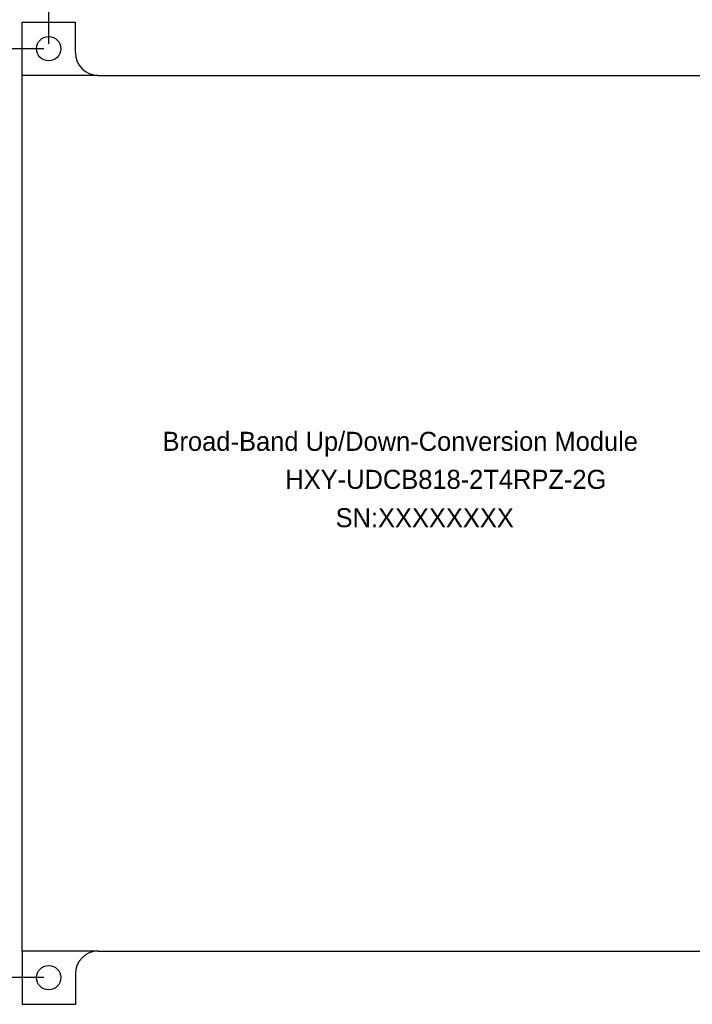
# Model space of a CAD drawing. Header units: millimetres. Extents: x 20 to 302, y 16 to 229.
# Tile 6 of 8: x 107 to 196, y 16 to 145. Entities that reach past the tile are written whole.
import ezdxf

# ---------------------------------------------------------------- set-up
doc = ezdxf.new("R2010")
doc.units = ezdxf.units.MM
doc.styles.add('MtXpl_', font='txt')

msp = doc.modelspace()

# ---------------------------------------------------------------- linework, layer by layer
at = {"color": 7}
for p, q in [((111.261, 142.011), (111.261, 155.567)), ((107.761, 144.886), (114.761, 144.886)), ((107.761, 137.886), (107.761, 144.886)), ((114.761, 140.886), (114.761, 144.886)), ((110.636, 141.386), (86.163, 141.386)), ((107.761, 22.886), (107.761, 137.886)), ((117.761, 137.886), (107.761, 137.886)), ((117.761, 137.886), (202.761, 137.886)), ((107.761, 22.886), (107.761, 15.886)), ((117.761, 22.886), (107.761, 22.886)), ((117.761, 22.886), (202.761, 22.886)), ((114.761, 19.886), (114.761, 15.886)), ((110.636, 19.386), (86.163, 19.386)), ((107.761, 15.886), (114.761, 15.886))]:
    msp.add_line(p, q, dxfattribs=at)
for centre in [(111.261, 141.386), (111.261, 19.386)]:
    msp.add_circle(centre, 1.6, dxfattribs=at)
for centre, start, end in [((117.761, 140.886), 180, 270), ((117.761, 19.886), 90, 180)]:
    msp.add_arc(centre, 3, start, end, dxfattribs=at)

# ---------------------------------------------------------------- texts
at = {"color": 7, "style": 'MtXpl_'}
for s, p in [('Broad‑Band Up/Down-Conversion Module', (126.208, 88.575)), ('SN:XXXXXXXX', (148.951, 78.543))]:
    msp.add_text(s, height=2.5, rotation=360, dxfattribs=at).set_placement(p)
at = {"insert": (142.349, 86.082), "char_height": 2.5, "attachment_point": 1, "style": 'MtXpl_'}
msp.add_mtext_dynamic_manual_height_columns('HXY-UDCB818-2T4RPZ-2G', width=37.07127, gutter_width=12.5, heights=[3.79], dxfattribs=at)

doc.saveas('drawing.dxf')
